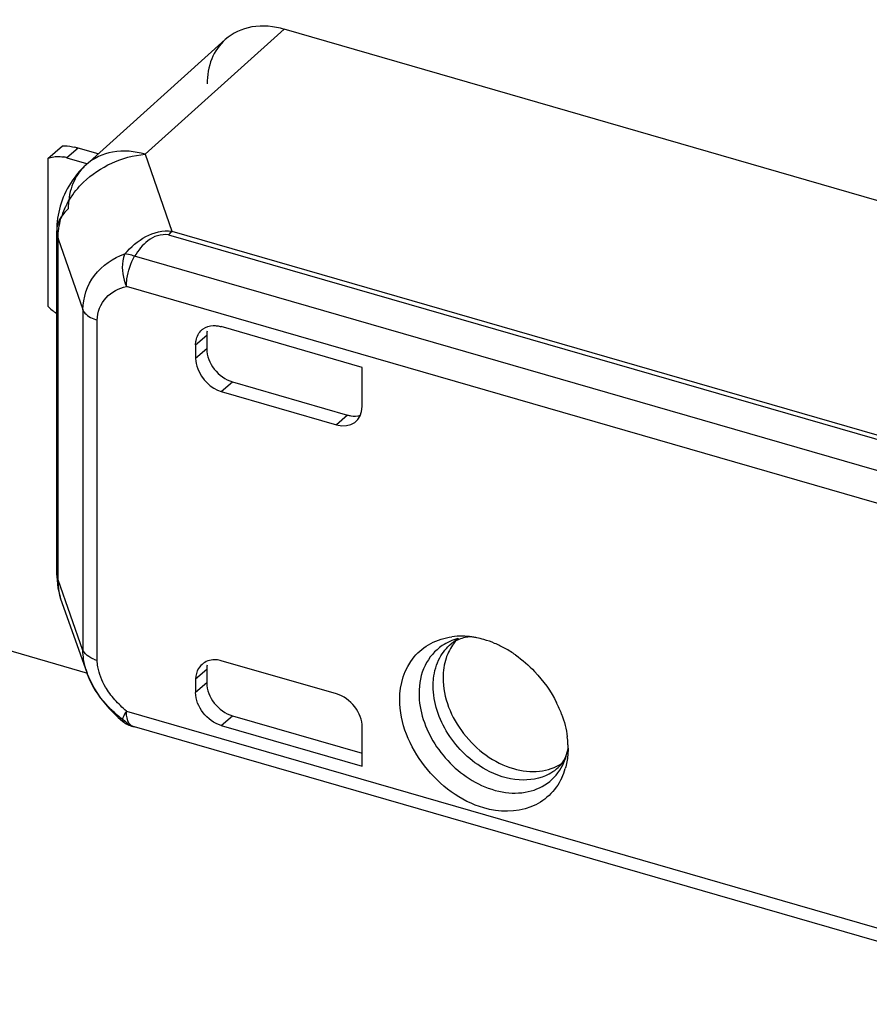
# Model space of a CAD drawing. Header units: millimetres. Extents: x 0 to 210, y 0 to 297.
# Tile 24 of 42: x 123.31 to 125.22, y 213.69 to 215.9. Entities that reach past the tile are written whole.
import ezdxf

# ---------------------------------------------------------------- set-up
doc = ezdxf.new("R2010")
doc.units = ezdxf.units.MM
doc.header["$LTSCALE"] = 19.36
doc.layers.get('0').update_dxf_attribs({"linetype": 'CONTINUOUS'})

msp = doc.modelspace()

# ---------------------------------------------------------------- linework, layer by layer
at = {"color": 6, "linetype": 'Continuous'}
for p, q in [((123.46283, 214.4323), (111.58425, 217.86135)), ((123.59181, 215.60122), (123.905, 215.8828)), ((126.63266, 215.0954), (123.905, 215.8828)), ((123.45888, 215.57778), (123.77219, 215.85948)), ((123.3723, 215.59155), (123.40563, 215.62041)), ((123.48588, 215.60206), (123.4406, 215.61513)), ((123.3723, 215.59155), (123.3723, 215.25957)), ((123.4156, 215.59348), (123.45973, 215.58074)), ((123.3926, 214.65924), (123.3926, 215.42906)), ((124.08086, 215.12157), (123.76332, 215.21323)), ((123.73058, 215.19374), (123.73058, 215.16336)), ((123.70558, 215.17217), (123.70558, 215.14171)), ((124.08086, 215.03338), (124.08086, 215.12157)), ((123.78832, 215.08896), (124.04773, 215.01407)), ((123.76332, 215.06731), (124.02311, 214.99231)), ((123.4042, 214.59212), (123.46115, 214.43253)), ((124.02311, 214.3861), (123.76332, 214.4611)), ((123.73058, 214.44168), (123.73058, 214.41138)), ((123.70558, 214.42003), (123.70558, 214.38958)), ((123.47596, 214.40032), (123.49133, 214.37656)), ((123.49133, 214.37656), (123.50991, 214.35399)), ((123.50991, 214.35399), (123.53137, 214.33301)), ((123.78832, 214.33698), (124.08086, 214.25253)), ((123.53137, 214.33301), (123.54113, 214.32477)), ((123.76332, 214.31518), (124.08086, 214.22351)), ((123.56453, 214.31258), (123.56821, 214.31208)), ((124.08086, 214.22351), (124.08086, 214.3117)), ((124.54475, 214.26439), (124.54402, 214.2482))]:
    msp.add_line(p, q, dxfattribs=at)
at = {"color": 9, "linetype": 'Continuous'}
for p, q in [((123.4406, 215.61513), (123.4156, 215.59348)), ((123.59181, 215.60122), (123.65216, 215.42811)), ((123.65216, 215.42811), (126.47778, 214.61242)), ((123.39564, 215.41076), (123.45167, 215.2519)), ((123.39564, 214.64281), (123.39564, 215.41076)), ((123.64487, 215.42027), (126.4705, 214.60459)), ((125.74274, 214.744), (123.56821, 215.37174)), ((125.70746, 214.68109), (123.54969, 215.30398)), ((123.45167, 215.2519), (123.45167, 214.48394)), ((123.48399, 214.46179), (123.48399, 215.22788)), ((123.70558, 215.17209), (123.73058, 215.19374)), ((123.73058, 215.16336), (123.70558, 215.14171)), ((123.76332, 215.06731), (123.78832, 215.08896)), ((124.04773, 215.01407), (124.02273, 214.99242)), ((123.45167, 214.48394), (123.39564, 214.64281)), ((123.46212, 214.42989), (123.46115, 214.43253)), ((123.70558, 214.42003), (123.73058, 214.44168)), ((123.73058, 214.4113), (123.70558, 214.38965)), ((123.54969, 214.34777), (125.70746, 213.72488)), ((123.76332, 214.31518), (123.78832, 214.33698)), ((123.56453, 214.31258), (123.5645, 214.31259)), ((123.56821, 214.31209), (123.56453, 214.31258)), ((125.73218, 213.6874), (123.56821, 214.31208))]:
    msp.add_line(p, q, dxfattribs=at)
at = {"color": 6, "linetype": 'Continuous'}
msp.add_lwpolyline([(123.46213, 214.42987), (123.46406, 214.42493), (123.47596, 214.40032)], dxfattribs=at)
for centre, radius, start, end in [((123.38117, 215.40965), 0.2139, 73.87158, 75.79932), ((123.39315, 215.5462), 0.04992, 106.7497, 114.69579), ((123.39439, 215.52014), 0.07635, 73.87189, 79.85833), ((123.59362, 215.4282), 0.20132, 132.00328, 147.72205), ((123.5923, 215.42919), 0.19968, 147.76045, 179.97982), ((123.44904, 215.33318), 0.10633, 223.91558, 237.94025), ((123.74438, 215.17733), 0.03776, 125.57754, 130.66483), ((123.5925, 214.65922), 0.1999, 180.02273, 199.53701), ((124.30356, 214.35609), 0.16024, 88.96097, 97.40682), ((124.30355, 214.34631), 0.17002, 87.18277, 89.01537), ((124.30305, 214.33767), 0.17868, 82.5867, 87.16037), ((124.30214, 214.33007), 0.18633, 81.26041, 82.60961), ((124.30138, 214.32528), 0.19118, 78.6779, 81.25531), ((124.37714, 214.43182), 0.11278, 145.09004, 154.6471), ((124.32044, 214.45181), 0.0611, 120.85447, 129.34379), ((124.37253, 214.43495), 0.10721, 138.23543, 145.05334), ((124.2997, 214.31714), 0.19949, 73.87891, 78.66364), ((124.29416, 214.29873), 0.21871, 67.07483, 73.82297), ((124.28488, 214.27653), 0.24277, 60.87474, 67.09974), ((124.2749, 214.25866), 0.26325, 54.86151, 60.87012), ((123.74706, 214.42153), 0.04129, 125.34743, 147.85675), ((124.28115, 214.24737), 0.26592, 20.57007, 26.59821), ((123.58306, 214.37675), 0.06679, 231.11311, 253.74), ((124.34329, 214.26347), 0.20148, 3.41626, 7.42651), ((124.3572, 214.26432), 0.18755, 0.01969, 3.40989), ((124.40058, 214.2581), 0.14347, 334.87564, 343.87839)]:
    msp.add_arc(centre, radius, start, end, dxfattribs=at)
at = {"color": 9, "linetype": 'Continuous'}
for centre, radius, start, end in [((123.53437, 215.49386), 0.11288, 131.97319, 136.87392), ((123.56793, 215.40732), 0.1728, 155.67249, 163.46753), ((123.4429, 215.42908), 0.0503, 173.00658, 180.0164), ((124.32406, 214.40053), 0.11345, 113.84476, 123.66217), ((124.32698, 214.39377), 0.12081, 104.52386, 113.82028), ((124.34789, 214.41843), 0.10431, 118.26612, 129.37948), ((123.50594, 214.53799), 0.07929, 247.86396, 253.92681), ((123.62269, 214.49024), 0.17154, 196.20374, 199.65969), ((123.70899, 214.55245), 0.27936, 228.61298, 234.32143), ((124.4526, 214.29756), 0.10394, 298.26588, 320.61385), ((124.41778, 214.28375), 0.12862, 336.3117, 342.92412)]:
    msp.add_arc(centre, radius, start, end, dxfattribs=at)
at = {"color": 6, "linetype": 'Continuous'}
for centre, start_param, end_param in [((124.02311, 215.05005), -0.8573411, 0.7134552), ((124.02311, 214.32837), 0.7134549, 2.2842515)]:
    msp.add_ellipse(centre, major_axis=(0.04366, -0.05039), ratio=0.7499837, start_param=start_param, end_param=end_param, dxfattribs=at)
for points, knots in [([(123.90583, 215.88256), (123.88218, 215.88943), (123.8339, 215.89483), (123.78865, 215.87428), (123.77221, 215.85949)], [0, 0, 0, 0, 0.5269096, 1, 1, 1, 1]), ([(123.77221, 215.85949), (123.75909, 215.84769), (123.73758, 215.81609), (123.7315, 215.7788), (123.7315, 215.75969)], [0, 0, 0, 0, 0.4800622, 1, 1, 1, 1]), ([(123.40563, 215.62041), (123.40721, 215.62066), (123.41669, 215.62101), (123.42605, 215.61893), (123.43365, 215.61701)], [0, 0, 0, 0, 0.1698967, 1, 1, 1, 1]), ([(123.70558, 215.17217), (123.70558, 215.17552), (123.70659, 215.1879), (123.71288, 215.20006), (123.71977, 215.20598)], [0, 0, 0, 0, 0.2694023, 1, 1, 1, 1]), ([(123.72241, 215.20805), (123.72895, 215.21273), (123.74028, 215.21612), (123.75124, 215.21552), (123.75416, 215.21514)], [0, 0, 0, 0, 0.732347, 1, 1, 1, 1]), ([(123.73058, 215.16336), (123.73058, 215.14712), (123.74402, 215.11433), (123.77234, 215.09357), (123.78832, 215.08896)], [0, 0, 0, 0, 0.4941458, 1, 1, 1, 1]), ([(123.70558, 215.14171), (123.70558, 215.13381), (123.71309, 215.10186), (123.73973, 215.07412), (123.76332, 215.06731)], [0, 0, 0, 0, 0.2433976, 1, 1, 1, 1]), ([(124.04736, 215.01418), (124.0499, 215.01345), (124.05959, 215.01126), (124.07, 215.01164), (124.07698, 215.0138)], [0, 0, 0, 0, 0.265602, 1, 1, 1, 1]), ([(124.16544, 214.37388), (124.16544, 214.40758), (124.18131, 214.46055), (124.23432, 214.50304), (124.26641, 214.51283), (124.2829, 214.515)], [0, 0, 0, 0, 0.5075222, 0.7494128, 1, 1, 1, 1]), ([(124.32785, 214.51484), (124.32393, 214.51468), (124.31053, 214.51341), (124.29729, 214.50915), (124.28911, 214.50426)], [0, 0, 0, 0, 0.2918009, 1, 1, 1, 1]), ([(124.27522, 214.48011), (124.27319, 214.47583), (124.26584, 214.45756), (124.26299, 214.43763), (124.26299, 214.4227)], [0, 0, 0, 0, 0.2408062, 1, 1, 1, 1]), ([(123.76332, 214.4611), (123.75969, 214.46214), (123.74611, 214.4647), (123.73133, 214.461), (123.72316, 214.45521)], [0, 0, 0, 0, 0.2733239, 1, 1, 1, 1]), ([(123.73058, 214.41138), (123.73058, 214.39513), (123.74402, 214.36235), (123.77234, 214.34159), (123.78832, 214.33698)], [0, 0, 0, 0, 0.4941136, 1, 1, 1, 1]), ([(124.26299, 214.4227), (124.26299, 214.37803), (124.29995, 214.28787), (124.37782, 214.23078), (124.42176, 214.2181)], [0, 0, 0, 0, 0.494118, 1, 1, 1, 1]), ([(123.76332, 214.31518), (123.74734, 214.31979), (123.71902, 214.34055), (123.70558, 214.37333), (123.70558, 214.38958)], [0, 0, 0, 0, 0.5059022, 1, 1, 1, 1]), ([(124.35509, 214.12948), (124.30266, 214.14462), (124.2104, 214.21344), (124.16544, 214.32056), (124.16544, 214.37388)], [0, 0, 0, 0, 0.5058477, 1, 1, 1, 1]), ([(124.52269, 214.2208), (124.52525, 214.22314), (124.53645, 214.23532), (124.54254, 214.25159), (124.54493, 214.26435)], [0, 0, 0, 0, 0.2112508, 1, 1, 1, 1]), ([(124.42176, 214.2181), (124.44069, 214.21263), (124.47901, 214.20805), (124.51622, 214.22038), (124.53112, 214.23021)], [0, 0, 0, 0, 0.5248075, 1, 1, 1, 1]), ([(124.53048, 214.19718), (124.52354, 214.18243), (124.50408, 214.15519), (124.44531, 214.11859), (124.38889, 214.11973), (124.35509, 214.12948)], [0, 0, 0, 0, 0.2409252, 0.4803553, 1, 1, 1, 1])]:
    msp.add_open_spline(points, degree=3, knots=knots, dxfattribs=at)
at = {"color": 9, "linetype": 'Continuous'}
for points, knots in [([(123.59203, 215.60141), (123.56841, 215.60813), (123.52028, 215.61296), (123.47527, 215.59252), (123.4589, 215.5778)], [0, 0, 0, 0, 0.5272772, 1, 1, 1, 1]), ([(123.43597, 215.51968), (123.44121, 215.52618), (123.46417, 215.55128), (123.49314, 215.57073), (123.51645, 215.58137)], [0, 0, 0, 0, 0.2456664, 1, 1, 1, 1]), ([(123.45199, 215.57103), (123.44098, 215.55927), (123.42337, 215.52954), (123.41844, 215.49566), (123.41853, 215.4783)], [0, 0, 0, 0, 0.4811316, 1, 1, 1, 1]), ([(123.41853, 215.4783), (123.41497, 215.47516), (123.40303, 215.46329), (123.39446, 215.44725), (123.39298, 215.4352)], [0, 0, 0, 0, 0.2813572, 1, 1, 1, 1]), ([(123.64487, 215.42027), (123.63649, 215.42097), (123.61942, 215.41995), (123.59102, 215.40381), (123.57643, 215.38466), (123.56821, 215.37174)], [0, 0, 0, 0, 0.2639941, 0.5194296, 1, 1, 1, 1]), ([(123.45167, 215.25096), (123.45178, 215.27834), (123.47085, 215.33523), (123.51996, 215.36747), (123.54605, 215.37707)], [0, 0, 0, 0, 0.4961824, 1, 1, 1, 1]), ([(123.54605, 215.37707), (123.54384, 215.37202), (123.53748, 215.34787), (123.54177, 215.32153), (123.54969, 215.30398)], [0, 0, 0, 0, 0.2226329, 1, 1, 1, 1]), ([(123.56821, 215.37173), (123.56624, 215.3725), (123.55907, 215.37503), (123.55154, 215.37677), (123.54605, 215.37707)], [0, 0, 0, 0, 0.2775101, 1, 1, 1, 1]), ([(123.54969, 215.30398), (123.54969, 215.30964), (123.55168, 215.33313), (123.55924, 215.35625), (123.56821, 215.37174)], [0, 0, 0, 0, 0.2401661, 1, 1, 1, 1]), ([(123.48399, 215.22788), (123.48405, 215.24595), (123.49861, 215.28294), (123.53273, 215.29968), (123.54969, 215.30398)], [0, 0, 0, 0, 0.5080156, 1, 1, 1, 1]), ([(123.45167, 215.25096), (123.45258, 215.24838), (123.4603, 215.23688), (123.47363, 215.23087), (123.48399, 215.22788)], [0, 0, 0, 0, 0.2025455, 1, 1, 1, 1]), ([(124.26117, 214.49495), (124.24481, 214.48404), (124.21673, 214.45108), (124.20892, 214.40914), (124.20892, 214.38781)], [0, 0, 0, 0, 0.4796546, 1, 1, 1, 1]), ([(123.47606, 214.46454), (123.47371, 214.4655), (123.46558, 214.46931), (123.45786, 214.47482), (123.45415, 214.48014)], [0, 0, 0, 0, 0.2811701, 1, 1, 1, 1]), ([(123.51214, 214.38756), (123.50878, 214.39214), (123.49656, 214.4104), (123.48789, 214.43139), (123.48526, 214.44749)], [0, 0, 0, 0, 0.2581972, 1, 1, 1, 1]), ([(124.24071, 214.40416), (124.24071, 214.40987), (124.24187, 214.43163), (124.24809, 214.45327), (124.25575, 214.46741)], [0, 0, 0, 0, 0.2621011, 1, 1, 1, 1]), ([(123.52429, 214.34285), (123.51738, 214.34895), (123.49174, 214.37396), (123.47147, 214.40495), (123.46212, 214.42988)], [0, 0, 0, 0, 0.2570575, 1, 1, 1, 1]), ([(124.36006, 214.2154), (124.32541, 214.2344), (124.26733, 214.28977), (124.24071, 214.36675), (124.24071, 214.40416)], [0, 0, 0, 0, 0.5137306, 1, 1, 1, 1]), ([(124.20892, 214.38781), (124.20892, 214.34813), (124.23716, 214.26648), (124.29876, 214.20775), (124.33552, 214.18759)], [0, 0, 0, 0, 0.4861752, 1, 1, 1, 1]), ([(123.54969, 214.34777), (123.54668, 214.34285), (123.54352, 214.33697), (123.53918, 214.32641), (123.54117, 214.32483)], [0, 0, 0, 0, 0.6942619, 1, 1, 1, 1]), ([(123.5645, 214.3126), (123.56258, 214.31317), (123.5535, 214.31867), (123.55105, 214.33029), (123.55017, 214.33846)], [0, 0, 0, 0, 0.1956602, 1, 1, 1, 1]), ([(123.54117, 214.32483), (123.54203, 214.32415), (123.54408, 214.32459), (123.54553, 214.32526), (123.54605, 214.32552)], [0, 0, 0, 0, 0.6551327, 1, 1, 1, 1]), ([(124.33552, 214.18759), (124.35446, 214.1772), (124.39364, 214.16236), (124.45418, 214.16169), (124.50626, 214.18565), (124.5284, 214.21577), (124.53557, 214.23208)], [0, 0, 0, 0, 0.2811219, 0.5349922, 0.7681658, 1, 1, 1, 1]), ([(124.5017, 214.20594), (124.48163, 214.19515), (124.43056, 214.1865), (124.38287, 214.20289), (124.36006, 214.2154)], [0, 0, 0, 0, 0.466933, 1, 1, 1, 1])]:
    msp.add_open_spline(points, degree=3, knots=knots, dxfattribs=at)
for points in [[(123.51645, 215.58137), (123.54007, 215.59216), (123.56586, 215.59909), (123.59171, 215.6015)], [(123.41048, 215.47851), (123.41712, 215.49322), (123.42583, 215.50713), (123.43597, 215.51968)], [(123.39564, 215.4117), (123.39566, 215.42679), (123.39799, 215.44202), (123.40228, 215.45649)], [(123.39261, 215.42906), (123.39261, 215.42319), (123.39369, 215.41724), (123.39564, 215.4117)], [(123.65217, 215.42811), (123.64949, 215.42575), (123.64707, 215.42308), (123.64487, 215.42027)], [(123.54605, 215.37707), (123.55972, 215.39229), (123.57552, 215.40626), (123.59353, 215.41598)], [(123.39564, 214.64187), (123.39369, 214.64742), (123.39261, 214.65336), (123.39261, 214.65924)], [(124.25575, 214.46741), (124.26224, 214.47941), (124.27116, 214.49039), (124.28171, 214.49905)], [(123.45797, 214.44237), (123.45397, 214.45613), (123.45172, 214.47055), (123.45167, 214.48488)], [(123.45415, 214.48014), (123.45313, 214.4816), (123.45226, 214.48319), (123.45167, 214.48487)], [(123.48526, 214.44749), (123.48449, 214.45222), (123.48404, 214.45701), (123.48399, 214.46179)], [(123.52382, 214.373), (123.51973, 214.37769), (123.51581, 214.38254), (123.51214, 214.38756)], [(123.54969, 214.34777), (123.54038, 214.35542), (123.53175, 214.36393), (123.52382, 214.373)], [(123.55017, 214.33846), (123.54984, 214.34155), (123.54969, 214.34466), (123.54969, 214.34777)], [(123.54605, 214.32552), (123.5512, 214.32041), (123.55746, 214.31618), (123.5642, 214.31349)]]:
    msp.add_open_spline(points, degree=3, dxfattribs=at)
at = {"color": 6, "linetype": 'Continuous'}
for points in [[(123.37876, 215.59399), (123.38805, 215.5968), (123.39828, 215.59699), (123.40783, 215.59529)], [(123.59353, 215.41598), (123.61097, 215.42568), (123.63235, 215.43059), (123.65215, 215.4281)], [(123.73133, 215.20275), (123.73082, 215.19975), (123.73058, 215.1967), (123.73058, 215.19366)], [(123.75416, 215.21514), (123.75725, 215.21475), (123.76032, 215.2141), (123.76332, 215.21323)], [(123.39564, 214.64187), (123.39565, 214.62512), (123.39852, 214.60812), (123.40413, 214.59233)], [(124.42641, 214.47393), (124.44194, 214.46302), (124.4564, 214.45044), (124.46947, 214.43668)], [(123.73133, 214.45077), (123.73082, 214.44777), (123.73058, 214.44472), (123.73058, 214.44168)], [(123.71209, 214.4435), (123.70778, 214.43662), (123.70558, 214.42815), (123.70558, 214.42003)], [(124.46947, 214.43668), (124.48919, 214.41591), (124.50612, 214.39204), (124.51893, 214.36643)], [(124.53012, 214.3408), (124.5363, 214.32429), (124.54081, 214.307), (124.54308, 214.28951)], [(124.54401, 214.2482), (124.54308, 214.23809), (124.54124, 214.22801), (124.53841, 214.21826)]]:
    msp.add_open_spline(points, degree=3, dxfattribs=at)

doc.saveas('drawing.dxf')
